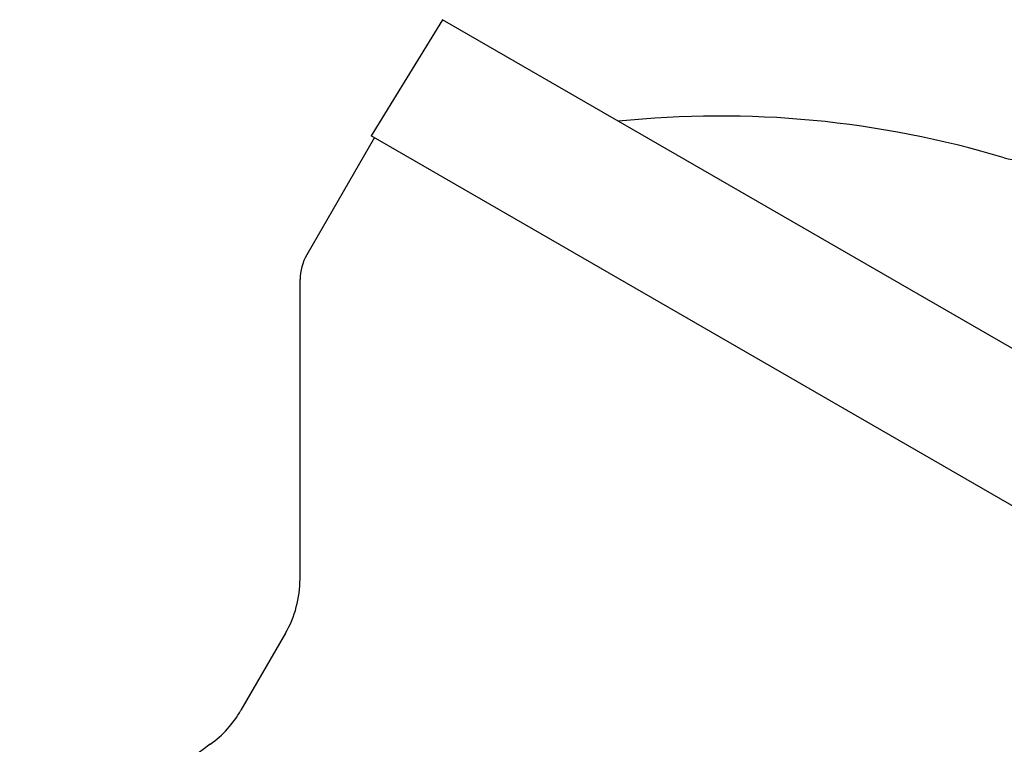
# Model space of a CAD drawing. Header units: millimetres. Extents: x 2362 to 7999, y 1118 to 3138.
# Tile 2 of 21: x 2641 to 2839, y 2047 to 2193. Entities that reach past the tile are written whole.
import ezdxf

# ---------------------------------------------------------------- set-up
doc = ezdxf.new("R2010")
doc.units = ezdxf.units.MM
doc.layers.add('DETAIL', color=2, linetype='Continuous')

msp = doc.modelspace()

# ---------------------------------------------------------------- linework, layer by layer
at = {"layer": 'DETAIL'}
for p, q in [((2725.94, 2192.98), (2711.57, 2169.52)), ((3070.62, 1993.98), (2725.94, 2192.98)), ((2712.2, 2169.16), (2698.53, 2145.5)), ((3057.5, 1969.8), (2711.57, 2169.52)), ((2697.2, 2080.08), (2697.19, 2140.5)), ((2694.25, 2069.08), (2685.26, 2053.52))]:
    msp.add_line(p, q, dxfattribs=at)
for centre, radius, start, end in [((2781.92, 1973.62), 199.91, 73.2925, 95.877), ((2842.27, 2174.67), 10, 253.2975, 327), ((2707.19, 2140.5), 10, 149.9991, 180), ((2675.04, 2080.12), 22.15, 330.1059, 359.8949), ((2666.11, 2064.61), 22.13, 305.807, 329.9255), ((2758.86, 1935.79), 136.6, 125.7471, 149.985)]:
    msp.add_arc(centre, radius, start, end, dxfattribs=at)

doc.saveas('drawing.dxf')
